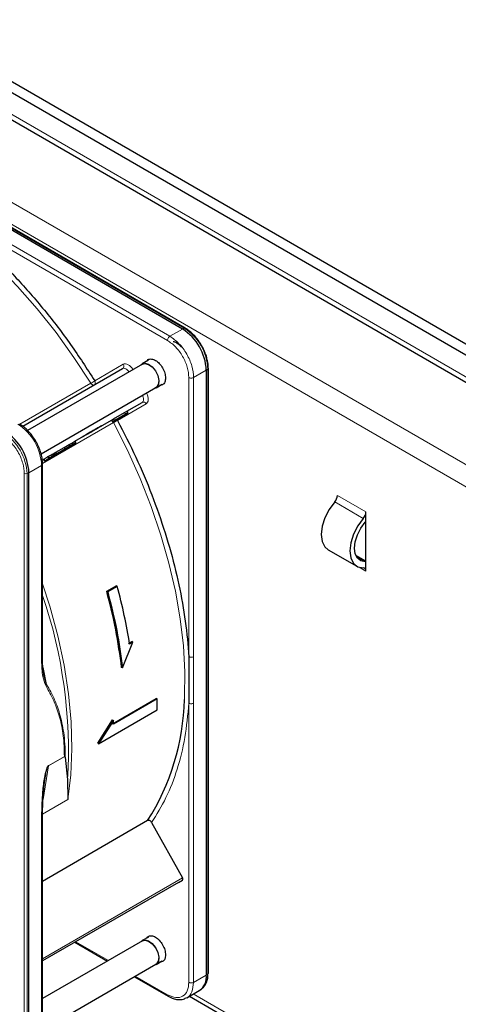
# Paper-space layout 'Blatt4' of a CAD drawing. Header units: millimetres. Extents: x 5 to 418, y 2 to 292.
# Tile 63 of 102: x 113 to 124, y 209 to 234. Entities that reach past the tile are written whole.
import ezdxf

# ---------------------------------------------------------------- set-up
doc = ezdxf.new("R2010")
doc.units = ezdxf.units.MM

psp = doc.layouts.new('Blatt4')

# ---------------------------------------------------------------- linework, layer by layer
at = {"color": 7, "linetype": 'Continuous', "lineweight": 25}
for p, q in [((90.097, 245.34), (147.844, 212.003)), ((90.097, 245.068), (147.844, 211.731)), ((90.757, 244.006), (147.066, 211.499)), ((117.428, 225.876), (104.452, 233.366)), ((117.493, 225.897), (104.517, 233.388)), ((117.493, 225.897), (117.494, 225.896)), ((113.466, 223.466), (115.942, 224.895)), ((116.435, 225.007), (113.586, 223.362)), ((116.584, 225.103), (116.431, 225.014)), ((118.066, 224.902), (118.061, 224.997)), ((118.068, 224.901), (118.068, 224.902)), ((118.068, 209.917), (118.068, 224.901)), ((118.017, 224.855), (118.017, 209.872)), ((113.92, 222.785), (116.768, 224.43)), ((116.772, 224.422), (116.926, 224.511)), ((116.049, 223.841), (116.425, 224.058)), ((115.713, 223.647), (115.985, 223.804)), ((115.738, 223.604), (116.01, 223.761)), ((115.769, 223.622), (115.925, 223.712)), ((115.873, 223.682), (115.822, 223.652)), ((115.925, 223.712), (115.838, 223.662)), ((115.909, 223.702), (115.873, 223.682)), ((115.909, 223.702), (115.946, 223.724)), ((116.074, 223.798), (115.911, 223.704)), ((115.946, 223.724), (115.911, 223.704)), ((115.946, 223.724), (115.946, 223.724)), ((115.985, 223.804), (116.049, 223.841)), ((115.985, 223.804), (116.01, 223.761)), ((116.01, 223.761), (116.074, 223.798)), ((116.049, 223.841), (116.074, 223.798)), ((114.76, 223.097), (115.664, 223.618)), ((115.664, 223.618), (115.713, 223.647)), ((115.664, 223.618), (115.689, 223.575)), ((115.8, 223.64), (115.689, 223.575)), ((115.689, 223.575), (115.738, 223.604)), ((115.713, 223.647), (115.738, 223.604)), ((115.822, 223.652), (115.749, 223.61)), ((115.749, 223.61), (115.8, 223.64)), ((115.749, 223.61), (115.749, 223.61)), ((115.838, 223.662), (115.769, 223.622)), ((115.838, 223.662), (115.838, 223.662)), ((114.601, 222.947), (114.247, 222.743)), ((114.743, 223.03), (114.272, 222.757)), ((114.289, 222.767), (114.643, 222.971)), ((114.289, 222.825), (114.495, 222.944)), ((114.495, 222.944), (114.62, 223.016)), ((114.495, 222.944), (114.52, 222.9)), ((114.52, 222.9), (114.645, 222.973)), ((114.579, 222.935), (114.785, 223.054)), ((114.704, 223.007), (114.579, 222.935)), ((114.643, 222.971), (114.601, 222.947)), ((114.62, 223.016), (114.679, 223.05)), ((114.62, 223.016), (114.645, 222.973)), ((114.643, 222.971), (114.643, 222.971)), ((114.645, 222.973), (114.704, 223.007)), ((114.679, 223.05), (114.76, 223.097)), ((114.679, 223.05), (114.704, 223.007)), ((114.785, 223.054), (114.743, 223.03)), ((114.76, 223.097), (114.785, 223.054)), ((114.077, 222.732), (114.128, 222.644)), ((114.198, 222.772), (114.222, 222.787)), ((114.198, 222.772), (114.223, 222.729)), ((114.253, 222.747), (114.209, 222.721)), ((114.222, 222.787), (114.247, 222.801)), ((114.222, 222.787), (114.247, 222.743)), ((114.459, 222.865), (114.223, 222.729)), ((114.265, 222.753), (114.223, 222.729)), ((114.247, 222.801), (114.289, 222.825)), ((114.247, 222.801), (114.272, 222.757)), ((114.289, 222.767), (114.247, 222.743)), ((114.265, 222.753), (114.5, 222.889)), ((114.265, 222.753), (114.265, 222.753)), ((114.314, 222.781), (114.272, 222.757)), ((114.314, 222.781), (114.289, 222.825)), ((114.289, 222.767), (114.289, 222.767)), ((114.314, 222.781), (114.52, 222.9)), ((114.32, 222.785), (114.32, 222.785)), ((114.5, 222.889), (114.459, 222.865)), ((114.5, 222.889), (114.5, 222.889)), ((113.949, 222.629), (113.977, 222.645)), ((113.957, 217.694), (113.957, 222.531)), ((113.977, 222.645), (114.002, 222.602)), ((114.13, 222.675), (114.116, 222.667)), ((113.619, 207.332), (113.619, 222.316)), ((121.976, 221.108), (121.976, 221.344)), ((121.976, 220.11), (121.976, 221.108)), ((121.042, 220.405), (121.749, 219.997)), ((121.976, 220.123), (121.727, 220.266)), ((121.976, 219.874), (121.976, 220.11)), ((115.548, 219.379), (115.784, 219.515)), ((115.548, 219.379), (115.574, 219.365)), ((115.809, 219.501), (115.574, 219.365)), ((115.809, 219.501), (115.784, 219.515)), ((115.942, 217.478), (116.198, 218.12)), ((116.092, 218.086), (116.174, 218.134)), ((116.198, 218.12), (116.116, 218.072)), ((116.198, 218.12), (116.174, 218.134)), ((117.561, 218.081), (117.586, 217.758)), ((117.586, 217.758), (117.586, 216.607)), ((113.998, 217.269), (113.975, 217.42)), ((114.054, 217.073), (113.984, 217.362)), ((115.942, 217.478), (115.918, 217.492)), ((115.694, 216.097), (116.778, 216.723)), ((116.802, 216.71), (115.718, 216.084)), ((116.802, 216.71), (116.778, 216.723)), ((116.797, 216.44), (116.802, 216.71)), ((115.347, 215.603), (116.797, 216.44)), ((115.324, 215.617), (115.694, 216.193)), ((115.718, 216.179), (115.347, 215.603)), ((115.694, 216.193), (115.718, 216.179)), ((115.718, 216.084), (115.718, 216.179)), ((115.347, 215.603), (115.324, 215.617)), ((114.498, 215.289), (114.507, 215.284)), ((114.517, 215.266), (114.577, 214.716)), ((114.577, 214.716), (114.58, 214.218)), ((113.957, 207.547), (113.957, 213.825)), ((116.56, 213.696), (113.957, 212.193)), ((116.661, 213.654), (117.427, 212.279)), ((117.332, 212.168), (117.427, 212.223)), ((117.332, 212.168), (113.957, 210.22)), ((116.584, 210.813), (116.431, 210.725)), ((116.435, 210.717), (113.957, 209.287)), ((114.758, 210.682), (115.566, 210.216)), ((113.957, 208.517), (116.768, 210.14)), ((116.772, 210.133), (116.926, 210.221)), ((116.233, 209.831), (117.073, 209.346)), ((117.869, 209.506), (117.91, 209.536)), ((117.531, 209.309), (117.844, 209.49)), ((117.597, 209.347), (125.93, 204.536))]:
    psp.add_line(p, q, dxfattribs=at)
at = {"color": 7, "linetype": 'Continuous', "lineweight": 18}
for p, q in [((147.019, 211.663), (90.804, 244.115)), ((89.095, 242.924), (145.192, 210.54)), ((88.859, 242.516), (144.957, 210.132)), ((104.495, 233.387), (117.471, 225.896)), ((117.055, 225.593), (111.066, 229.05)), ((117.114, 225.695), (111.125, 229.152)), ((117.428, 225.876), (117.114, 225.695)), ((117.471, 225.896), (117.428, 225.876)), ((115.251, 224.593), (115.959, 225.002)), ((117.586, 217.758), (117.586, 224.674)), ((117.703, 224.674), (118.017, 224.855)), ((117.703, 224.674), (117.703, 217.758)), ((118.017, 224.855), (118.056, 224.882)), ((118.056, 224.882), (118.056, 209.899)), ((113.393, 223.515), (115.153, 224.531)), ((116.425, 224.058), (113.949, 222.629)), ((116.526, 224.02), (115.818, 223.611)), ((115.715, 223.557), (113.954, 222.541)), ((114.105, 222.719), (114.13, 222.675)), ((114.166, 222.754), (114.191, 222.711)), ((113.619, 222.316), (113.932, 222.497)), ((113.932, 217.66), (113.932, 222.497)), ((113.998, 222.657), (114.023, 222.614)), ((113.504, 207.311), (113.504, 222.295)), ((113.572, 222.293), (113.619, 222.316)), ((113.572, 207.31), (113.572, 222.293)), ((121.976, 221.344), (121.269, 221.752)), ((121.909, 221.183), (121.202, 221.591)), ((121.961, 220.11), (121.742, 220.236)), ((121.805, 219.972), (121.976, 219.874)), ((113.969, 217.489), (114.054, 217.073)), ((117.586, 209.691), (117.586, 216.607)), ((117.703, 209.69), (117.703, 216.607)), ((114.108, 215.053), (114.507, 215.284)), ((114.109, 215.064), (114.498, 215.289)), ((113.969, 214.22), (114.108, 215.053)), ((114.109, 215.064), (114.108, 215.053)), ((114.58, 214.218), (113.958, 213.859)), ((113.932, 213.787), (113.932, 207.513)), ((113.957, 210.276), (117.427, 212.279)), ((113.957, 210.22), (117.427, 212.223)), ((114.783, 210.696), (115.59, 210.23)), ((116.257, 209.845), (117.055, 209.384)), ((117.703, 209.69), (118.017, 209.872)), ((118.017, 209.872), (118.056, 209.899)), ((117.694, 209.403), (125.93, 204.649))]:
    psp.add_line(p, q, dxfattribs=at)
at = {"color": 7, "linetype": 'Continuous', "lineweight": 18, "flags": 128}
for points in [[(115.153, 224.531), (114.735, 225.17), (114.291, 225.786), (113.825, 226.374), (113.338, 226.93), (112.835, 227.453), (112.317, 227.937), (111.788, 228.381), (111.252, 228.781), (110.711, 229.136), (110.17, 229.443), (109.63, 229.7), (109.269, 229.844)], [(116.1, 224.813), (116.086, 224.832), (116.066, 224.855), (116.044, 224.874), (116.022, 224.889), (116, 224.899), (115.979, 224.903), (115.959, 224.902), (115.942, 224.895)], [(115.232, 224.485), (115.225, 224.483), (115.216, 224.483), (115.205, 224.485), (115.194, 224.49), (115.183, 224.497), (115.172, 224.506), (115.162, 224.518), (115.153, 224.531)], [(116.425, 224.058), (116.44, 224.07), (116.45, 224.086), (116.457, 224.107), (116.46, 224.131), (116.458, 224.158), (116.453, 224.186), (116.443, 224.215), (116.433, 224.236)], [(115.715, 223.557), (115.708, 223.572), (115.704, 223.584)], [(117.473, 216.7), (117.476, 216.755), (117.483, 217.38), (117.448, 218.028), (117.371, 218.695), (117.251, 219.378), (117.091, 220.071), (116.89, 220.772), (116.651, 221.475), (116.374, 222.176), (116.061, 222.872), (115.715, 223.557)], [(113.957, 219.563), (114.135, 219.012), (114.336, 218.277), (114.493, 217.55), (114.604, 216.838), (114.668, 216.144), (114.686, 215.473), (114.656, 214.829), (114.58, 214.218)]]:
    psp.add_lwpolyline(points, dxfattribs=at)
at = {"color": 7, "linetype": 'Continuous', "lineweight": 25, "flags": 128}
for points in [[(116.397, 224.985), (116.418, 225.005), (116.492, 225.03)], [(116.435, 225.007), (116.494, 225.023), (116.583, 225), (116.674, 224.935), (116.755, 224.837), (116.812, 224.721), (116.837, 224.604), (116.826, 224.505), (116.781, 224.438), (116.768, 224.43)], [(116.492, 225.03), (116.583, 225.007), (116.676, 224.941), (116.758, 224.84), (116.817, 224.721), (116.842, 224.601), (116.831, 224.499), (116.785, 224.431), (116.731, 224.408)], [(121.202, 221.591), (121.065, 221.406), (120.96, 221.2), (120.893, 220.988), (120.87, 220.787), (120.893, 220.612), (120.96, 220.477), (121.042, 220.405)], [(121.909, 221.183), (121.773, 220.998), (121.667, 220.792), (121.6, 220.58), (121.577, 220.378), (121.6, 220.204), (121.667, 220.069), (121.773, 219.985), (121.909, 219.958)], [(121.961, 220.11), (121.851, 220.132), (121.767, 220.199), (121.713, 220.307), (121.695, 220.446), (121.713, 220.607), (121.767, 220.777), (121.851, 220.942), (121.961, 221.09)], [(116.397, 210.696), (116.418, 210.716), (116.492, 210.741)], [(116.435, 210.717), (116.494, 210.733), (116.583, 210.711), (116.674, 210.646), (116.755, 210.548), (116.812, 210.431), (116.837, 210.315), (116.826, 210.215), (116.781, 210.149), (116.768, 210.14)], [(116.492, 210.741), (116.583, 210.718), (116.676, 210.651), (116.758, 210.55), (116.817, 210.431), (116.842, 210.312), (116.831, 210.21), (116.785, 210.142), (116.731, 210.118)]]:
    psp.add_lwpolyline(points, dxfattribs=at)
at = {"color": 7, "linetype": 'Continuous', "lineweight": 25}
for centre, radius, start, end in [((116.738, 224.797), 1.281, 2.6055, 57.3945), ((112.339, 222.258), 1.281, 2.6055, 57.3945), ((121.01, 221.764), 0.258, 317.8603, 357.2306), ((121.718, 221.356), 0.258, 317.8603, 357.2306), ((121.564, 221.439), 0.528, 318.6667, 321.2143), ((121.963, 219.969), 0.141, 84.9435, 91.0853), ((121.905, 219.886), 0.0717, 349.9745, 86.6766), ((111.686, 216.819), 5.788, 327.3503, 358.8175), ((117.621, 209.821), 0.4, 304.0564, 7.2558), ((117.629, 209.86), 0.429, 310.8243, 5.1593), ((118.045, 209.919), 0.0233, 299.6454, 355.8931)]:
    psp.add_arc(centre, radius, start, end, dxfattribs=at)
at = {"color": 7, "linetype": 'Continuous', "lineweight": 18}
for centre, radius, start, end in [((117.483, 225.876), 0.0233, 64.1059, 120.3461), ((116.785, 224.824), 1.272, 2.6055, 57.3945), ((115.896, 224.957), 0.0769, 306.3512, 35.1851), ((118.045, 224.902), 0.0233, 299.6454, 355.8931), ((114.446, 225.756), 1.414, 299.9883, 304.6957), ((116.456, 223.988), 0.0769, 24.8163, 113.6431), ((112.653, 222.439), 1.281, 2.6055, 57.3945), ((116.424, 222.329), 1.418, 115.3123, 120.0063), ((112.301, 222.235), 1.272, 2.6055, 57.3945), ((113.54, 222.364), 0.0777, 242.8052, 294.3071), ((102.708, 215.425), 11.89, 356.5836, 18.901)]:
    psp.add_arc(centre, radius, start, end, dxfattribs=at)
at = {"color": 7, "linetype": 'Continuous', "lineweight": 25}
for points, knots in [([(111.066, 229.05), (111.32, 228.873), (111.83, 228.519), (112.581, 227.873), (113.311, 227.15), (114.007, 226.353), (114.662, 225.502), (115.055, 224.895), (115.251, 224.593)], [0, 0, 0, 0, 0.16549, 0.332238, 0.5, 0.66775, 0.834504, 1, 1, 1, 1]), ([(117.9, 225.468), (117.862, 225.528), (117.81, 225.611), (117.718, 225.717), (117.637, 225.796), (117.557, 225.86), (117.508, 225.886), (117.493, 225.894)], [0, 0, 0, 0, 0.332049, 0.465023, 0.682007, 0.90111, 1, 1, 1, 1]), ([(117.198, 225.569), (117.209, 225.566), (117.256, 225.555), (117.329, 225.507), (117.382, 225.45), (117.4, 225.432)], [0, 0, 0, 0, 0.1729644, 0.7320796, 1, 1, 1, 1]), ([(118.061, 224.997), (118.06, 225.005), (118.058, 225.053), (118.037, 225.14), (118.001, 225.259), (117.955, 225.368), (117.917, 225.438), (117.9, 225.468)], [0, 0, 0, 0, 0.057456, 0.318799, 0.541248, 0.806265, 1, 1, 1, 1]), ([(116.542, 225.078), (116.552, 225.093), (116.579, 225.131), (116.656, 225.14), (116.755, 225.107), (116.854, 225.026), (116.938, 224.913), (116.997, 224.782), (117.004, 224.701), (117.008, 224.66)], [0, 0, 0, 0, 0.092391, 0.243659, 0.394927, 0.546196, 0.697464, 0.848732, 1, 1, 1, 1]), ([(117.008, 224.66), (117.004, 224.625), (116.996, 224.553), (116.947, 224.493), (116.901, 224.488), (116.884, 224.487)], [0, 0, 0, 0, 0.382955, 0.765909, 1, 1, 1, 1]), ([(113.79, 223.095), (113.752, 223.155), (113.699, 223.238), (113.607, 223.345), (113.525, 223.424), (113.446, 223.487), (113.398, 223.512), (113.385, 223.519)], [0, 0, 0, 0, 0.3356827, 0.4702489, 0.69001, 0.912206, 1, 1, 1, 1]), ([(115.818, 223.611), (115.973, 223.309), (116.283, 222.703), (116.675, 221.769), (117.007, 220.826), (117.268, 219.889), (117.461, 218.967), (117.528, 218.376), (117.561, 218.081)], [0, 0, 0, 0, 0.165623, 0.332361, 0.5, 0.667626, 0.83437, 1, 1, 1, 1]), ([(113.955, 222.532), (113.954, 222.573), (113.952, 222.653), (113.926, 222.774), (113.887, 222.895), (113.842, 223.002), (113.805, 223.069), (113.79, 223.095)], [0, 0, 0, 0, 0.2298923, 0.4439563, 0.6311243, 0.8590565, 1, 1, 1, 1]), ([(113.998, 222.657), (114.005, 222.661), (114.018, 222.668), (114.044, 222.683), (114.074, 222.701), (114.094, 222.712), (114.105, 222.719)], [0, 0, 0, 0, 0.262012, 0.500075, 0.738097, 1, 1, 1, 1]), ([(114.091, 222.711), (114.09, 222.71), (114.089, 222.71), (114.1, 222.716), (114.105, 222.719)], [0, 0, 0, 0, 0.501646, 1, 1, 1, 1]), ([(114.105, 222.719), (114.109, 222.721), (114.117, 222.725), (114.132, 222.734), (114.148, 222.744), (114.16, 222.751), (114.166, 222.754)], [0, 0, 0, 0, 0.26086, 0.506753, 0.749149, 1, 1, 1, 1]), ([(114.13, 222.675), (114.134, 222.678), (114.142, 222.682), (114.157, 222.691), (114.173, 222.7), (114.185, 222.707), (114.191, 222.711)], [0, 0, 0, 0, 0.26086, 0.506753, 0.749149, 1, 1, 1, 1]), ([(114.203, 222.718), (114.194, 222.712), (114.18, 222.704), (114.155, 222.69), (114.141, 222.682), (114.135, 222.678)], [0, 0, 0, 0, 0.511036, 0.753379, 1, 1, 1, 1]), ([(114.166, 222.754), (114.173, 222.758), (114.183, 222.764), (114.194, 222.77), (114.198, 222.772)], [0, 0, 0, 0, 0.5970044, 1, 1, 1, 1]), ([(114.181, 222.705), (114.179, 222.704), (114.176, 222.702), (114.172, 222.7), (114.17, 222.699), (114.17, 222.699), (114.175, 222.701), (114.182, 222.705), (114.186, 222.708)], [0, 0, 0, 0, 0.105786, 0.203769, 0.301557, 0.4068, 0.661801, 1, 1, 1, 1]), ([(114.237, 222.737), (114.232, 222.735), (114.224, 222.73), (114.211, 222.722), (114.201, 222.716), (114.194, 222.712), (114.187, 222.708), (114.183, 222.706), (114.181, 222.705)], [0, 0, 0, 0, 0.3390707, 0.5945132, 0.6997206, 0.7972627, 0.8948015, 1, 1, 1, 1]), ([(114.186, 222.708), (114.191, 222.71), (114.199, 222.715), (114.213, 222.723), (114.223, 222.729), (114.23, 222.733), (114.237, 222.737), (114.24, 222.739), (114.242, 222.74)], [0, 0, 0, 0, 0.348491, 0.608786, 0.713671, 0.808589, 0.901277, 1, 1, 1, 1]), ([(114.191, 222.711), (114.198, 222.715), (114.211, 222.722), (114.237, 222.737), (114.255, 222.748), (114.267, 222.755)], [0, 0, 0, 0, 0.235668, 0.475187, 1, 1, 1, 1]), ([(114.209, 222.721), (114.213, 222.724), (114.223, 222.729), (114.226, 222.731), (114.22, 222.727), (114.209, 222.721), (114.203, 222.718)], [0, 0, 0, 0, 0.257013, 0.493304, 0.733189, 1, 1, 1, 1]), ([(114.242, 222.74), (114.244, 222.741), (114.248, 222.743), (114.252, 222.746), (114.254, 222.747), (114.254, 222.747), (114.249, 222.744), (114.241, 222.74), (114.237, 222.737)], [0, 0, 0, 0, 0.1058895, 0.2039506, 0.3017816, 0.407031, 0.6619537, 1, 1, 1, 1]), ([(114.305, 222.776), (114.298, 222.772), (114.287, 222.766), (114.268, 222.755), (114.258, 222.749), (114.253, 222.747)], [0, 0, 0, 0, 0.520179, 0.7607323, 1, 1, 1, 1]), ([(114.267, 222.755), (114.279, 222.762), (114.301, 222.774), (114.312, 222.78), (114.317, 222.783)], [0, 0, 0, 0, 0.530715, 1, 1, 1, 1]), ([(114.317, 222.783), (114.318, 222.784), (114.321, 222.786), (114.32, 222.785), (114.315, 222.782), (114.308, 222.778), (114.305, 222.776)], [0, 0, 0, 0, 0.255127, 0.498018, 0.74194, 1, 1, 1, 1]), ([(113.979, 222.646), (113.978, 222.646), (113.976, 222.644), (113.98, 222.646), (113.991, 222.653), (113.998, 222.657)], [0, 0, 0, 0, 0.245674, 0.487081, 1, 1, 1, 1]), ([(114.004, 222.603), (114.003, 222.602), (114.001, 222.601), (114.005, 222.603), (114.016, 222.609), (114.023, 222.614)], [0, 0, 0, 0, 0.245674, 0.487081, 1, 1, 1, 1]), ([(114.055, 222.632), (114.043, 222.625), (114.025, 222.615), (114.01, 222.606), (114.006, 222.604), (114.004, 222.603)], [0, 0, 0, 0, 0.525054, 0.764251, 1, 1, 1, 1]), ([(114.023, 222.614), (114.03, 222.618), (114.043, 222.625), (114.069, 222.64), (114.099, 222.657), (114.119, 222.669), (114.13, 222.675)], [0, 0, 0, 0, 0.262012, 0.500075, 0.738097, 1, 1, 1, 1]), ([(114.135, 222.678), (114.128, 222.674), (114.114, 222.666), (114.086, 222.65), (114.067, 222.639), (114.055, 222.632)], [0, 0, 0, 0, 0.246621, 0.488964, 1, 1, 1, 1]), ([(114.078, 222.645), (114.076, 222.644), (114.072, 222.642), (114.069, 222.64), (114.067, 222.639), (114.068, 222.64), (114.076, 222.644), (114.085, 222.649), (114.09, 222.652)], [0, 0, 0, 0, 0.09221, 0.180108, 0.272547, 0.377235, 0.642363, 1, 1, 1, 1]), ([(114.14, 222.681), (114.134, 222.678), (114.125, 222.672), (114.111, 222.664), (114.099, 222.658), (114.092, 222.653), (114.084, 222.649), (114.08, 222.647), (114.078, 222.645)], [0, 0, 0, 0, 0.346244, 0.60537, 0.710321, 0.805859, 0.899712, 1, 1, 1, 1]), ([(114.116, 222.667), (114.115, 222.667), (114.114, 222.666), (114.125, 222.672), (114.13, 222.675)], [0, 0, 0, 0, 0.501646, 1, 1, 1, 1]), ([(114.124, 222.672), (114.127, 222.674), (114.132, 222.676), (114.139, 222.681), (114.147, 222.685), (114.152, 222.688), (114.154, 222.689)], [0, 0, 0, 0, 0.2462137, 0.4815356, 0.7266426, 1, 1, 1, 1]), ([(114.165, 222.695), (114.162, 222.694), (114.156, 222.691), (114.146, 222.685), (114.14, 222.681)], [0, 0, 0, 0, 0.39531, 1, 1, 1, 1]), ([(114.154, 222.689), (114.156, 222.691), (114.16, 222.693), (114.164, 222.695), (114.166, 222.696), (114.165, 222.696), (114.165, 222.695)], [0, 0, 0, 0, 0.264335, 0.503766, 0.74118, 1, 1, 1, 1]), ([(113.975, 217.42), (113.972, 217.435), (113.958, 217.522), (113.957, 217.618), (113.957, 217.698)], [0, 0, 0, 0, 0.168183, 1, 1, 1, 1]), ([(114.507, 215.284), (114.509, 215.282), (114.514, 215.277), (114.515, 215.27), (114.517, 215.266)], [0, 0, 0, 0, 0.4283929, 1, 1, 1, 1]), ([(113.957, 213.821), (113.958, 213.973), (113.961, 214.278), (114.001, 214.598), (114.021, 214.757)], [0, 0, 0, 0, 0.499939, 1, 1, 1, 1]), ([(116.661, 213.654), (116.654, 213.664), (116.642, 213.683), (116.614, 213.7), (116.59, 213.705), (116.572, 213.702), (116.564, 213.698), (116.56, 213.696)], [0, 0, 0, 0, 0.256804, 0.510199, 0.757954, 0.877712, 1, 1, 1, 1]), ([(116.542, 210.789), (116.552, 210.803), (116.579, 210.841), (116.656, 210.851), (116.755, 210.818), (116.854, 210.737), (116.938, 210.624), (116.997, 210.492), (117.004, 210.411), (117.008, 210.371)], [0, 0, 0, 0, 0.092391, 0.243659, 0.394927, 0.546196, 0.697464, 0.848732, 1, 1, 1, 1]), ([(117.008, 210.371), (117.004, 210.335), (116.996, 210.264), (116.947, 210.203), (116.901, 210.199), (116.884, 210.197)], [0, 0, 0, 0, 0.3829545, 0.765909, 1, 1, 1, 1]), ([(117.073, 209.349), (117.095, 209.336), (117.154, 209.301), (117.254, 209.27), (117.367, 209.259), (117.459, 209.27), (117.504, 209.299), (117.517, 209.307)], [0, 0, 0, 0, 0.145802, 0.386097, 0.633668, 0.893068, 1, 1, 1, 1])]:
    psp.add_open_spline(points, degree=3, knots=knots, dxfattribs=at)
at = {"color": 7, "linetype": 'Continuous', "lineweight": 18}
for points in [[(117.055, 225.593), (117.056, 225.602), (117.058, 225.621), (117.072, 225.651), (117.091, 225.678), (117.106, 225.689), (117.114, 225.695)], [(117.114, 225.695), (117.191, 225.64), (117.346, 225.53), (117.541, 225.26), (117.677, 224.957), (117.695, 224.768), (117.703, 224.674)], [(117.703, 224.674), (117.695, 224.67), (117.678, 224.662), (117.645, 224.659), (117.611, 224.662), (117.594, 224.67), (117.586, 224.674)], [(115.234, 224.487), (115.241, 224.492), (115.255, 224.503), (115.265, 224.531), (115.265, 224.563), (115.256, 224.583), (115.251, 224.593)], [(113.932, 217.66), (113.939, 217.665), (113.953, 217.675), (113.956, 217.687), (113.957, 217.694)], [(117.703, 217.758), (117.695, 217.754), (117.678, 217.746), (117.645, 217.743), (117.611, 217.746), (117.594, 217.754), (117.586, 217.758)], [(117.703, 216.607), (117.695, 216.603), (117.677, 216.595), (117.644, 216.592), (117.611, 216.595), (117.594, 216.603), (117.586, 216.607)], [(113.932, 213.787), (113.939, 213.792), (113.953, 213.802), (113.956, 213.814), (113.957, 213.821)], [(117.055, 209.384), (117.125, 209.353), (117.264, 209.292), (117.439, 209.332), (117.562, 209.464), (117.578, 209.615), (117.586, 209.691)], [(117.586, 209.691), (117.594, 209.687), (117.611, 209.679), (117.645, 209.675), (117.678, 209.679), (117.695, 209.687), (117.703, 209.69)]]:
    psp.add_open_spline(points, degree=3, dxfattribs=at)
for points, knots in [([(117.586, 224.674), (117.578, 224.759), (117.562, 224.929), (117.439, 225.202), (117.264, 225.445), (117.125, 225.543), (117.055, 225.593)], [0, 0, 0, 0, 0.25, 0.5, 0.75, 1, 1, 1, 1]), ([(115.959, 225.002), (115.976, 225.008), (116.011, 225.02), (116.079, 224.997), (116.148, 224.945), (116.185, 224.893), (116.203, 224.869)], [0, 0, 0, 0, 0.240773, 0.5, 0.759227, 1, 1, 1, 1]), ([(116.532, 224.297), (116.545, 224.27), (116.571, 224.212), (116.582, 224.127), (116.568, 224.056), (116.539, 224.032), (116.526, 224.02)], [0, 0, 0, 0, 0.240773, 0.5, 0.759227, 1, 1, 1, 1]), ([(115.797, 223.636), (115.797, 223.636), (115.806, 223.631), (115.812, 223.621), (115.818, 223.611)], [0, 0, 0, 0, 0.011931, 1, 1, 1, 1]), ([(113.504, 222.295), (113.497, 222.379), (113.486, 222.509), (113.417, 222.696), (113.346, 222.839), (113.258, 222.972), (113.13, 223.125), (113.023, 223.2), (112.954, 223.248)], [0, 0, 0, 0, 0.239457, 0.368361, 0.5, 0.631639, 0.760543, 1, 1, 1, 1]), ([(113.956, 222.532), (113.956, 222.532), (113.959, 222.525), (113.952, 222.512), (113.939, 222.502), (113.932, 222.497)], [0, 0, 0, 0, 0.030826, 0.515413, 1, 1, 1, 1]), ([(114.037, 217.041), (114.01, 217.113), (113.943, 217.293), (113.936, 217.522), (113.932, 217.66)], [0, 0, 0, 0, 0.399349, 1, 1, 1, 1]), ([(117.703, 217.758), (117.703, 217.566), (117.703, 217.307), (117.703, 216.924), (117.703, 216.732), (117.703, 216.607)], [0, 0, 0, 0, 0.499972, 0.673024, 1, 1, 1, 1]), ([(114.037, 217.041), (114.041, 217.046), (114.049, 217.056), (114.053, 217.068), (114.054, 217.073)], [0, 0, 0, 0, 0.516837, 1, 1, 1, 1]), ([(114.498, 215.289), (114.493, 215.462), (114.484, 215.808), (114.388, 216.265), (114.243, 216.682), (114.107, 216.919), (114.037, 217.041)], [0, 0, 0, 0, 0.249889, 0.499873, 0.742822, 1, 1, 1, 1]), ([(114.517, 215.266), (114.517, 215.35), (114.517, 215.54), (114.494, 215.804), (114.453, 216.063), (114.4, 216.287), (114.335, 216.498), (114.257, 216.693), (114.164, 216.887), (114.091, 217.011), (114.054, 217.073)], [0, 0, 0, 0, 0.116458, 0.263257, 0.385471, 0.514318, 0.624602, 0.744481, 0.87099, 1, 1, 1, 1]), ([(117.586, 216.607), (117.558, 216.319), (117.504, 215.74), (117.307, 214.959), (117.036, 214.248), (116.786, 213.852), (116.661, 213.654)], [0, 0, 0, 0, 0.249198, 0.5, 0.750802, 1, 1, 1, 1]), ([(113.932, 213.787), (113.934, 213.903), (113.936, 214.107), (113.954, 214.379), (113.975, 214.588), (114.002, 214.775), (114.032, 214.92), (114.071, 215.02), (114.091, 215.049), (114.102, 215.06), (114.107, 215.063), (114.109, 215.064)], [0, 0, 0, 0, 0.284296, 0.495855, 0.644863, 0.771298, 0.922511, 0.969217, 0.985819, 0.993068, 1, 1, 1, 1]), ([(114.021, 214.756), (114.029, 214.806), (114.043, 214.883), (114.067, 214.974), (114.084, 215.02), (114.095, 215.041), (114.103, 215.049), (114.106, 215.052), (114.108, 215.053)], [0, 0, 0, 0, 0.511867, 0.779064, 0.901011, 0.956098, 0.978703, 1, 1, 1, 1]), ([(117.519, 209.307), (117.523, 209.307), (117.591, 209.32), (117.674, 209.446), (117.693, 209.609), (117.703, 209.69)], [0, 0, 0, 0, 0.029661, 0.514831, 1, 1, 1, 1]), ([(117.072, 209.347), (117.067, 209.351), (117.058, 209.359), (117.056, 209.376), (117.055, 209.384)], [0, 0, 0, 0, 0.4822041, 1, 1, 1, 1])]:
    psp.add_open_spline(points, degree=3, knots=knots, dxfattribs=at)
at = {"color": 7, "linetype": 'Continuous', "lineweight": 25}
for points in [[(115.317, 223.418), (115.342, 223.433), (115.391, 223.461), (115.426, 223.482), (115.424, 223.48), (115.383, 223.456), (115.309, 223.414), (115.215, 223.36), (115.113, 223.301), (115.054, 223.267), (115.025, 223.25)], [(115.025, 223.25), (115, 223.236), (114.951, 223.207), (114.916, 223.187), (114.918, 223.188), (114.959, 223.212), (115.033, 223.254), (115.127, 223.309), (115.229, 223.368), (115.288, 223.402), (115.317, 223.418)], [(115.918, 217.492), (115.876, 217.801), (115.792, 218.419), (115.629, 219.059), (115.548, 219.379)], [(115.574, 219.365), (115.654, 219.045), (115.816, 218.405), (115.9, 217.787), (115.942, 217.478)], [(116.116, 218.072), (116.075, 218.307), (115.995, 218.778), (115.871, 219.26), (115.809, 219.501)], [(117.427, 212.223), (117.429, 212.225), (117.435, 212.23), (117.438, 212.245), (117.436, 212.262), (117.43, 212.274), (117.427, 212.279)]]:
    psp.add_open_spline(points, degree=3, dxfattribs=at)

doc.saveas('drawing.dxf')
